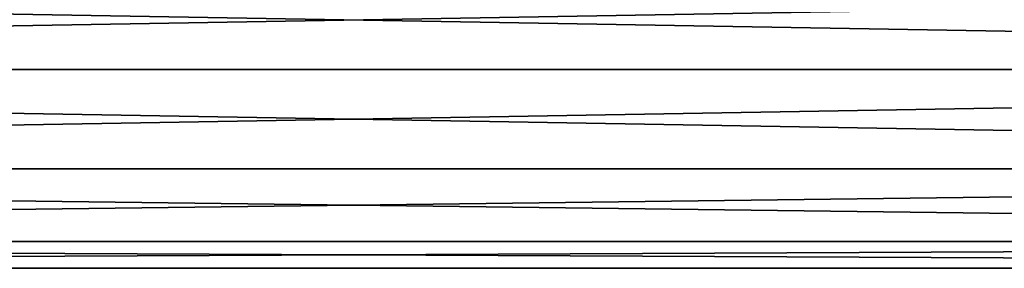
# Model space of a CAD drawing. Extents: x -200 to 200, y -832 to 754.
# Tile 200 of 256: x -18 to 36, y -605 to -591. Entities that reach past the tile are written whole.
import ezdxf

# ---------------------------------------------------------------- set-up
doc = ezdxf.new("R2010")
doc.units = 0
doc.header["$LTSCALE"] = 74.25
doc.layers.add('734', color=7, linetype='CONTINUOUS')
doc.layers.add('735', color=7, linetype='CONTINUOUS')

msp = doc.modelspace()

# ---------------------------------------------------------------- linework, layer by layer
at = {"layer": '734', "color": 7, "linetype": 'CONTINUOUS'}
for points in [[(160, -594, 11), (160, -588.5, 9.526), (-160, -594, 11), (160, -594, 11)], [(160, -588.5, 9.526), (-160, -588.5, 9.526), (-160, -594, 11), (160, -588.5, 9.526)], [(160, -588.5, -9.526), (160, -594, -11), (-160, -588.5, -9.526), (160, -588.5, -9.526)], [(160, -594, -11), (-160, -594, -11), (-160, -588.5, -9.526), (160, -594, -11)]]:
    msp.add_3dface(points, dxfattribs=at)
at = {"layer": '735', "color": 7, "linetype": 'CONTINUOUS'}
for points in [[(160, -594, -11), (160, -599.5, -9.526), (-160, -594, -11), (160, -594, -11)], [(160, -599.5, 9.526), (160, -594, 11), (-160, -599.5, 9.526), (160, -599.5, 9.526)], [(-160, -594, -11), (160, -599.5, -9.526), (-160, -599.5, -9.526), (-160, -594, -11)], [(160, -594, 11), (-160, -594, 11), (-160, -599.5, 9.526), (160, -594, 11)], [(160, -599.5, -9.526), (160, -603.526, -5.5), (-160, -599.5, -9.526), (160, -599.5, -9.526)], [(160, -599.5, 9.526), (-160, -599.5, 9.526), (-160, -603.526, 5.5), (160, -599.5, 9.526)], [(160, -603.526, 5.5), (160, -599.5, 9.526), (-160, -603.526, 5.5), (160, -603.526, 5.5)], [(160, -603.526, -5.5), (-160, -603.526, -5.5), (-160, -599.5, -9.526), (160, -603.526, -5.5)], [(160, -603.526, 5.5), (-160, -603.526, 5.5), (-160, -605), (160, -603.526, 5.5)], [(160, -603.526, -5.5), (160, -605), (-160, -603.526, -5.5), (160, -603.526, -5.5)], [(160, -605), (-160, -605), (-160, -603.526, -5.5), (160, -605)], [(160, -605), (160, -603.526, 5.5), (-160, -605), (160, -605)]]:
    msp.add_3dface(points, dxfattribs=at)

doc.saveas('drawing.dxf')
